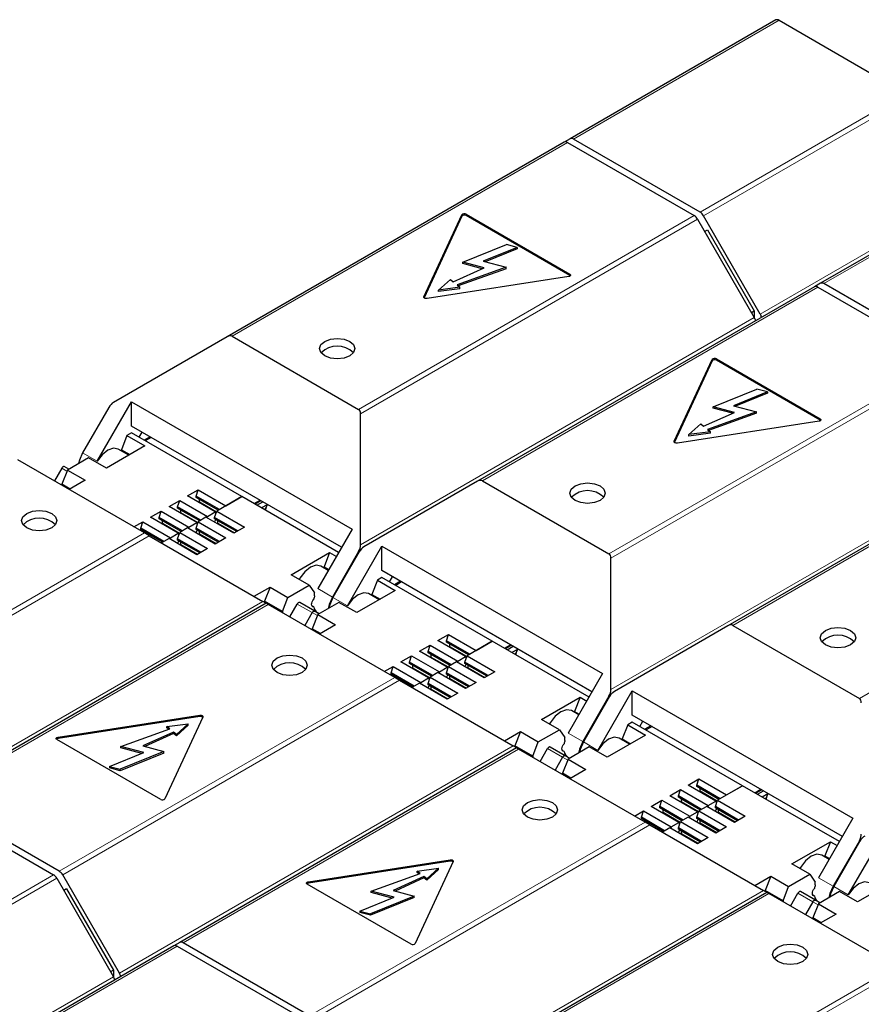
# Model space of a CAD drawing. Header units: millimetres. Extents: x 5 to 418, y 2 to 292.
# Tile 29 of 35: x 346 to 362, y 129 to 148. Entities that reach past the tile are written whole.
import ezdxf

# ---------------------------------------------------------------- set-up
doc = ezdxf.new("R2010")
doc.units = ezdxf.units.MM

msp = doc.modelspace()

# ---------------------------------------------------------------- linework, layer by layer
at = {"color": 7, "linetype": 'Continuous', "lineweight": 25}
for p, q in [((360.0023, 147.8693), (356.099, 145.616)), ((360.0663, 147.863), (362.469, 146.4759)), ((355.9859, 145.5507), (349.5914, 141.8593)), ((356.099, 145.616), (355.987, 145.5513)), ((358.5657, 144.2226), (356.163, 145.6097)), ((356.0499, 145.5444), (358.4526, 144.1573)), ((364.754, 145.1262), (360.8508, 142.8729)), ((353.3247, 142.6181), (354.0453, 144.1705)), ((354.0453, 144.1444), (353.3279, 142.5988)), ((354.1256, 144.1829), (356.0942, 143.0465)), ((356.0942, 143.0203), (354.1256, 144.1568)), ((358.5166, 144.0898), (359.595, 142.222)), ((359.7081, 142.2873), (358.6297, 144.1551)), ((358.6501, 143.8586), (358.7032, 143.8892)), ((358.7032, 143.8892), (359.5932, 142.3478)), ((354.0639, 143.274), (354.8936, 143.6093)), ((355.0945, 143.5552), (354.4465, 143.2933)), ((355.0945, 143.5291), (354.4853, 143.2829)), ((355.0945, 143.5552), (354.8936, 143.6093)), ((355.0945, 143.5552), (355.0945, 143.5291)), ((353.8806, 142.9018), (354.4658, 143.1658)), ((354.882, 143.1761), (353.954, 142.8413)), ((354.882, 143.1499), (353.9761, 142.8231)), ((354.4658, 143.1658), (354.0639, 143.274)), ((354.0639, 143.2478), (354.0639, 143.274)), ((354.4295, 143.1494), (354.0639, 143.2478)), ((354.4465, 143.2933), (354.882, 143.1761)), ((354.882, 143.1499), (354.882, 143.1761)), ((356.0727, 143.0001), (353.3835, 142.5841)), ((353.6027, 142.7444), (353.8261, 142.9468)), ((353.8261, 142.9468), (353.8806, 142.9018)), ((354.0085, 142.7964), (353.6027, 142.7444)), ((354.0085, 142.7702), (353.6027, 142.7183)), ((353.954, 142.8413), (354.0085, 142.7964)), ((354.0085, 142.7702), (354.0085, 142.7964)), ((360.7376, 142.8076), (354.3432, 139.1161)), ((360.8508, 142.8729), (360.7387, 142.8082)), ((360.8016, 142.8013), (363.2044, 141.4142)), ((363.3175, 141.4795), (360.9148, 142.8666)), ((353.6027, 142.7183), (353.6027, 142.7444)), ((359.5401, 142.3171), (359.5932, 142.3478)), ((359.5932, 142.3478), (359.5932, 142.2251)), ((349.5914, 141.8593), (347.4347, 140.614)), ((349.6819, 141.8682), (352.0846, 140.4812)), ((358.8774, 141.4398), (360.8459, 140.3033)), ((358.0765, 139.8749), (358.7971, 141.4274)), ((358.7971, 141.4012), (358.0797, 139.8557)), ((360.8459, 140.2772), (358.8774, 141.4136)), ((358.8157, 140.5308), (359.6454, 140.8662)), ((359.8463, 140.8121), (359.1982, 140.5502)), ((359.8463, 140.786), (359.237, 140.5397)), ((359.8463, 140.8121), (359.6454, 140.8662)), ((359.8463, 140.8121), (359.8463, 140.786)), ((347.3442, 140.5185), (346.8463, 139.6561)), ((347.1235, 139.4961), (347.776, 140.6263)), ((347.776, 140.6263), (351.9621, 138.2098)), ((347.776, 140.1644), (347.776, 140.6263)), ((359.2176, 140.4227), (358.8157, 140.5308)), ((358.8157, 140.5047), (358.8157, 140.5308)), ((359.1813, 140.4063), (358.8157, 140.5047)), ((359.1982, 140.5502), (359.6337, 140.4329)), ((352.1221, 137.908), (352.1221, 140.3983)), ((358.6323, 140.1587), (359.2176, 140.4227)), ((359.6337, 140.4329), (358.7058, 140.0982)), ((359.6337, 140.4068), (358.7278, 140.08)), ((359.6337, 140.4068), (359.6337, 140.4329)), ((351.7621, 137.8633), (347.776, 140.1644)), ((360.8244, 140.257), (358.1353, 139.841)), ((358.3545, 140.0013), (358.5778, 140.2037)), ((358.5778, 140.2037), (358.6323, 140.1587)), ((347.6882, 139.9831), (347.5837, 139.7137)), ((347.776, 140.0338), (347.6882, 139.9831)), ((347.6882, 139.9831), (348.0276, 139.7871)), ((349.8691, 138.8255), (347.776, 140.0338)), ((347.9195, 139.951), (347.976, 140.0489)), ((348.1268, 139.9619), (348.0136, 139.8966)), ((348.1494, 139.9488), (348.0363, 139.8835)), ((358.7603, 140.0532), (358.3545, 140.0013)), ((358.7603, 140.0271), (358.3545, 139.9752)), ((358.3545, 139.9752), (358.3545, 140.0013)), ((358.7058, 140.0982), (358.7603, 140.0532)), ((358.7603, 140.0271), (358.7603, 140.0532)), ((365.4894, 140.0645), (359.0949, 136.373)), ((348.0276, 139.7871), (347.2982, 139.366)), ((347.7234, 139.6115), (347.5234, 139.727)), ((347.5837, 139.7137), (347.742, 139.6223)), ((347.5837, 139.6922), (347.5837, 139.7137)), ((348.0197, 138.1346), (345.617, 139.5216)), ((346.584, 139.3456), (346.4989, 139.3948)), ((346.9587, 139.562), (346.5568, 139.3299)), ((347.2982, 139.366), (346.9587, 139.562)), ((346.4509, 139.3671), (346.3094, 139.1219)), ((346.5568, 139.3299), (346.4523, 139.0606)), ((346.5568, 139.3299), (346.8962, 139.134)), ((346.6107, 138.9692), (346.4523, 139.0606)), ((346.4523, 139.0394), (346.4523, 139.0606)), ((346.8962, 139.134), (346.5923, 138.9586)), ((354.3432, 139.1161), (352.1864, 137.8709)), ((354.4337, 139.1251), (356.8364, 137.738)), ((348.8367, 138.8369), (349.0403, 138.9545)), ((349.3628, 138.5332), (348.8367, 138.8369)), ((349.0007, 138.8336), (349.0403, 138.9545)), ((349.4419, 138.5789), (349.0007, 138.8336)), ((349.0007, 138.8075), (349.0007, 138.8336)), ((349.0403, 138.9545), (349.5664, 138.6508)), ((349.8691, 138.8255), (349.391, 138.5495)), ((349.5664, 138.6508), (349.8691, 138.8255)), ((351.7055, 137.7653), (349.8691, 138.8255)), ((348.486, 138.6345), (348.6896, 138.752)), ((348.65, 138.6312), (348.6896, 138.752)), ((348.6896, 138.752), (349.2157, 138.4483)), ((349.4193, 138.5659), (349.0007, 138.8075)), ((349.0629, 138.7716), (349.0007, 138.8075)), ((349.4193, 138.5659), (349.0629, 138.7716)), ((349.0629, 138.7258), (349.0629, 138.7716)), ((350.101, 138.6916), (350.2141, 138.7569)), ((350.2315, 138.7469), (350.1184, 138.6816)), ((350.1523, 138.662), (350.2655, 138.7273)), ((350.3469, 138.6698), (350.2428, 138.6097)), ((350.3469, 138.6698), (350.3067, 138.5729)), ((348.1353, 138.432), (348.3388, 138.5495)), ((348.2993, 138.4287), (348.3388, 138.5495)), ((348.3388, 138.5495), (348.8649, 138.2458)), ((349.0121, 138.3308), (348.486, 138.6345)), ((349.0912, 138.3765), (348.65, 138.6312)), ((348.65, 138.605), (348.65, 138.6312)), ((349.0686, 138.3634), (348.65, 138.605)), ((348.7122, 138.5691), (348.65, 138.605)), ((349.0686, 138.3634), (348.7122, 138.5691)), ((348.7122, 138.5234), (348.7122, 138.5691)), ((349.2157, 138.4483), (349.3628, 138.5332)), ((349.3514, 138.4287), (349.391, 138.5495)), ((349.3769, 138.5064), (349.3628, 138.5332)), ((349.391, 138.5495), (349.9171, 138.2458)), ((347.8199, 138.2499), (347.9881, 138.3471)), ((347.9485, 138.2262), (347.9881, 138.3471)), ((347.9881, 138.3471), (348.5142, 138.0433)), ((348.6613, 138.1283), (348.1353, 138.432)), ((348.7405, 138.174), (348.2993, 138.4287)), ((348.2993, 138.4026), (348.2993, 138.4287)), ((348.7179, 138.1609), (348.2993, 138.4026)), ((348.3615, 138.3666), (348.2993, 138.4026)), ((348.7179, 138.1609), (348.3615, 138.3666)), ((348.3615, 138.3209), (348.3615, 138.3666)), ((348.8649, 138.2458), (349.0121, 138.3308)), ((349.0007, 138.2262), (349.0403, 138.3471)), ((349.0262, 138.304), (349.0121, 138.3308)), ((349.1874, 138.432), (349.0403, 138.3471)), ((349.0403, 138.3471), (349.5664, 138.0433)), ((349.7135, 138.1283), (349.1874, 138.432)), ((349.2157, 138.4483), (349.2067, 138.4209)), ((349.3486, 138.3389), (349.3769, 138.3879)), ((349.7927, 138.174), (349.3514, 138.4287)), ((349.3514, 138.4026), (349.3514, 138.4287)), ((349.77, 138.1609), (349.3514, 138.4026)), ((349.4137, 138.3666), (349.3514, 138.4026)), ((349.77, 138.1609), (349.4137, 138.3666)), ((349.4137, 138.3209), (349.4137, 138.3666)), ((348.3898, 137.9715), (347.9485, 138.2262)), ((347.9485, 138.2001), (347.9485, 138.2262)), ((348.3671, 137.9584), (347.9485, 138.2001)), ((348.0108, 138.1642), (347.9485, 138.2001)), ((348.3671, 137.9584), (348.0108, 138.1642)), ((348.0108, 138.1397), (348.0108, 138.1642)), ((348.1102, 138.0823), (350.2669, 136.8371)), ((348.5142, 138.0433), (348.6613, 138.1283)), ((348.65, 138.0238), (348.6896, 138.1446)), ((348.6755, 138.1015), (348.6613, 138.1283)), ((348.8367, 138.2295), (348.6896, 138.1446)), ((348.6896, 138.1446), (349.2157, 137.8409)), ((349.3628, 137.9258), (348.8367, 138.2295)), ((348.8649, 138.2458), (348.856, 138.2184)), ((348.9979, 138.1365), (349.0262, 138.1854)), ((349.4419, 137.9715), (349.0007, 138.2262)), ((349.0007, 138.2001), (349.0007, 138.2262)), ((349.4193, 137.9584), (349.0007, 138.2001)), ((349.0629, 138.1642), (349.0007, 138.2001)), ((349.4193, 137.9584), (349.0629, 138.1642)), ((349.0629, 138.1184), (349.0629, 138.1642)), ((349.9171, 138.2458), (349.7135, 138.1283)), ((351.9621, 138.2098), (351.3095, 137.0795)), ((348.486, 138.0271), (348.3459, 137.9462)), ((349.0121, 137.7234), (348.486, 138.0271)), ((348.5142, 138.0433), (348.5052, 138.0159)), ((348.6472, 137.934), (348.6755, 137.9829)), ((349.0912, 137.769), (348.65, 138.0238)), ((348.65, 137.9976), (348.65, 138.0238)), ((349.0686, 137.756), (348.65, 137.9976)), ((348.7122, 137.9617), (348.65, 137.9976)), ((349.0686, 137.756), (348.7122, 137.9617)), ((348.7122, 137.916), (348.7122, 137.9617)), ((349.5664, 138.0433), (349.3628, 137.9258)), ((349.2157, 137.8409), (349.0121, 137.7234)), ((350.8054, 137.3413), (351.5349, 137.7624)), ((351.5349, 137.7624), (351.4303, 137.4931)), ((351.5349, 137.7624), (351.6616, 137.6893)), ((352.0846, 137.7819), (351.5867, 136.9195)), ((352.0959, 137.7753), (351.598, 136.913)), ((351.8752, 136.7529), (352.5278, 137.8832)), ((352.5278, 137.8832), (356.7138, 135.4666)), ((352.5278, 137.4213), (352.5278, 137.8832)), ((356.8739, 135.1649), (356.8739, 137.6552)), ((351.1448, 137.1454), (350.8054, 137.3413)), ((351.5095, 137.4259), (351.3701, 137.5064)), ((351.4303, 137.4716), (351.4303, 137.4931)), ((351.4303, 137.4931), (351.5188, 137.442)), ((356.5138, 135.1202), (352.5278, 137.4213)), ((350.7429, 136.9134), (351.1448, 137.1454)), ((351.1448, 137.1454), (351.2493, 136.9967)), ((352.44, 137.2399), (352.3354, 136.9706)), ((352.5278, 137.2906), (352.44, 137.2399)), ((352.44, 137.2399), (352.7794, 137.044)), ((354.6208, 136.0824), (352.5278, 137.2906)), ((352.6712, 137.2078), (352.7278, 137.3058)), ((352.8786, 137.2188), (352.7654, 137.1535)), ((352.9012, 137.2057), (352.788, 137.1404)), ((350.0994, 136.9338), (350.4035, 137.1093)), ((350.4035, 137.1093), (350.299, 136.8399)), ((350.4035, 137.1093), (350.7429, 136.9134)), ((351.2493, 136.9418), (351.2493, 136.9967)), ((352.7794, 137.044), (352.0499, 136.6229)), ((352.4752, 136.8684), (352.2752, 136.9839)), ((352.3354, 136.9706), (352.4938, 136.8791)), ((352.3354, 136.9491), (352.3354, 136.9706)), ((350.3313, 136.8001), (343.9368, 133.1087)), ((350.299, 136.8186), (350.299, 136.8399)), ((350.6384, 136.644), (350.299, 136.8399)), ((352.7715, 135.3914), (350.3688, 136.7785)), ((350.6384, 136.644), (350.7429, 136.9134)), ((350.7783, 136.5421), (350.9199, 136.7872)), ((351.2507, 136.6516), (350.9679, 136.8149)), ((351.7105, 136.8188), (351.3086, 136.5868)), ((352.0499, 136.6229), (351.7105, 136.8188)), ((350.6384, 136.644), (350.6384, 136.6228)), ((351.2027, 136.6239), (351.0612, 136.3788)), ((351.2336, 136.7328), (351.1984, 136.7532)), ((351.3086, 136.5868), (351.2041, 136.3174)), ((351.3358, 136.6025), (351.2507, 136.6516)), ((351.3086, 136.5868), (351.648, 136.3909)), ((351.3624, 136.226), (351.2041, 136.3174)), ((351.2041, 136.2963), (351.2041, 136.3174)), ((351.648, 136.3909), (351.3441, 136.2154)), ((353.5885, 136.0938), (353.792, 136.2113)), ((353.7525, 136.0905), (353.792, 136.2113)), ((353.792, 136.2113), (354.3181, 135.9076)), ((359.0949, 136.373), (356.9382, 135.1278)), ((359.1854, 136.382), (361.5881, 134.9949)), ((354.1145, 135.7901), (353.5885, 136.0938)), ((354.1937, 135.8358), (353.7525, 136.0905)), ((353.7525, 136.0644), (353.7525, 136.0905)), ((354.1711, 135.8227), (353.7525, 136.0644)), ((353.8147, 136.0284), (353.7525, 136.0644)), ((354.1711, 135.8227), (353.8147, 136.0284)), ((353.8147, 135.9827), (353.8147, 136.0284)), ((354.6208, 136.0824), (354.1428, 135.8064)), ((354.3181, 135.9076), (354.6208, 136.0824)), ((356.4573, 135.0222), (354.6208, 136.0824)), ((353.2377, 135.8913), (353.4413, 136.0089)), ((353.7638, 135.5876), (353.2377, 135.8913)), ((353.4018, 135.888), (353.4413, 136.0089)), ((353.843, 135.6333), (353.4018, 135.888)), ((353.4018, 135.8619), (353.4018, 135.888)), ((353.8203, 135.6203), (353.4018, 135.8619)), ((353.464, 135.826), (353.4018, 135.8619)), ((353.4413, 136.0089), (353.9674, 135.7052)), ((354.8527, 135.9485), (354.9659, 136.0138)), ((354.9833, 136.0038), (354.8701, 135.9384)), ((354.9041, 135.9188), (355.0172, 135.9842)), ((355.0986, 135.9266), (354.9946, 135.8666)), ((355.0986, 135.9266), (355.0584, 135.8297)), ((352.887, 135.6889), (353.0906, 135.8064)), ((353.4131, 135.3852), (352.887, 135.6889)), ((353.051, 135.6856), (353.0906, 135.8064)), ((353.4923, 135.4309), (353.051, 135.6856)), ((353.051, 135.6594), (353.051, 135.6856)), ((353.4696, 135.4178), (353.051, 135.6594)), ((353.1133, 135.6235), (353.051, 135.6594)), ((353.0906, 135.8064), (353.6167, 135.5027)), ((353.8203, 135.6202), (353.464, 135.826)), ((353.464, 135.7802), (353.464, 135.826)), ((353.9392, 135.6889), (353.792, 135.6039)), ((354.4653, 135.3852), (353.9392, 135.6889)), ((353.9674, 135.7052), (353.9584, 135.6777)), ((353.9674, 135.7052), (354.1145, 135.7901)), ((354.1032, 135.6856), (354.1428, 135.8064)), ((354.5444, 135.4309), (354.1032, 135.6856)), ((354.1032, 135.6594), (354.1032, 135.6856)), ((354.5218, 135.4178), (354.1032, 135.6594)), ((354.1654, 135.6235), (354.1032, 135.6594)), ((354.1287, 135.7633), (354.1145, 135.7901)), ((354.1428, 135.8064), (354.6689, 135.5027)), ((352.5716, 135.5068), (352.7399, 135.6039)), ((352.7003, 135.4831), (352.7399, 135.6039)), ((353.1415, 135.2284), (352.7003, 135.4831)), ((352.7003, 135.457), (352.7003, 135.4831)), ((352.7399, 135.6039), (353.266, 135.3002)), ((353.4696, 135.4178), (353.1133, 135.6235)), ((353.1133, 135.5778), (353.1133, 135.6235)), ((353.5885, 135.4864), (353.4413, 135.4015)), ((354.1145, 135.1827), (353.5885, 135.4864)), ((353.6167, 135.5027), (353.6077, 135.4753)), ((353.6167, 135.5027), (353.7638, 135.5876)), ((353.7525, 135.4831), (353.792, 135.6039)), ((354.1937, 135.2284), (353.7525, 135.4831)), ((353.7525, 135.457), (353.7525, 135.4831)), ((353.7779, 135.5608), (353.7638, 135.5876)), ((353.792, 135.6039), (354.3181, 135.3002)), ((354.1004, 135.5958), (354.1287, 135.6447)), ((354.5218, 135.4178), (354.1654, 135.6235)), ((354.1654, 135.5778), (354.1654, 135.6235)), ((354.6689, 135.5027), (354.4653, 135.3852)), ((356.7138, 135.4666), (356.0613, 134.3364)), ((353.1189, 135.2153), (352.7003, 135.457)), ((352.7625, 135.421), (352.7003, 135.457)), ((353.1189, 135.2153), (352.7625, 135.421)), ((352.7625, 135.3966), (352.7625, 135.421)), ((352.862, 135.3392), (355.0187, 134.0939)), ((353.2377, 135.2839), (353.0977, 135.2031)), ((353.7638, 134.9802), (353.2377, 135.2839)), ((353.266, 135.3002), (353.257, 135.2728)), ((353.266, 135.3002), (353.4131, 135.3852)), ((353.4018, 135.2806), (353.4413, 135.4015)), ((353.843, 135.0259), (353.4018, 135.2806)), ((353.4018, 135.2545), (353.4018, 135.2806)), ((353.4272, 135.3584), (353.4131, 135.3852)), ((353.4413, 135.4015), (353.9674, 135.0977)), ((353.7497, 135.3933), (353.7779, 135.4423)), ((354.1711, 135.2153), (353.7525, 135.457)), ((353.8147, 135.421), (353.7525, 135.457)), ((354.1711, 135.2153), (353.8147, 135.421)), ((353.8147, 135.3753), (353.8147, 135.421)), ((354.3181, 135.3002), (354.1145, 135.1827)), ((353.399, 135.1909), (353.4272, 135.2398)), ((353.8203, 135.0128), (353.4018, 135.2545)), ((353.464, 135.2186), (353.4018, 135.2545)), ((353.8203, 135.0128), (353.464, 135.2186)), ((353.464, 135.1728), (353.464, 135.2186)), ((353.9674, 135.0977), (353.7638, 134.9802)), ((356.627, 134.0098), (357.2795, 135.1401)), ((357.2795, 135.1401), (361.4656, 132.7235)), ((357.2795, 134.6782), (357.2795, 135.1401)), ((355.5572, 134.5982), (356.2866, 135.0193)), ((356.2866, 135.0193), (356.1821, 134.7499)), ((356.2866, 135.0193), (356.4133, 134.9461)), ((356.8364, 135.0387), (356.3385, 134.1764)), ((356.8477, 135.0322), (356.3498, 134.1698)), ((356.2613, 134.6828), (356.1219, 134.7632)), ((356.1821, 134.7285), (356.1821, 134.7499)), ((356.1821, 134.7499), (356.2706, 134.6989)), ((346.3807, 134.2596), (349.0699, 134.6755)), ((349.0699, 134.6494), (346.3807, 134.2334)), ((349.1286, 134.6416), (348.4081, 133.0892)), ((355.8966, 134.4023), (355.5572, 134.5982)), ((357.2795, 134.5475), (357.1917, 134.4968)), ((361.2656, 132.3771), (357.2795, 134.6782)), ((359.3726, 133.3392), (357.2795, 134.5475)), ((357.423, 134.4647), (357.4795, 134.5627)), ((347.5714, 134.0836), (348.4994, 134.4183)), ((348.5728, 134.3578), (347.9876, 134.0939)), ((348.4449, 134.4633), (348.8506, 134.5152)), ((348.4994, 134.4183), (348.4449, 134.4633)), ((348.4449, 134.4372), (348.4449, 134.4633)), ((348.4773, 134.4104), (348.4449, 134.4372)), ((348.6273, 134.3129), (348.5728, 134.3578)), ((348.5728, 134.3317), (348.5728, 134.3578)), ((348.8506, 134.5152), (348.6273, 134.3129)), ((348.8506, 134.4891), (348.6273, 134.2867)), ((348.8506, 134.4891), (348.8506, 134.5152)), ((354.8512, 134.1907), (355.1552, 134.3662)), ((355.1552, 134.3662), (355.0507, 134.0968)), ((355.1552, 134.3662), (355.4947, 134.1702)), ((355.4947, 134.1702), (355.8966, 134.4023)), ((355.8966, 134.4023), (356.0011, 134.2536)), ((357.1917, 134.4968), (357.0872, 134.2274)), ((357.1917, 134.4968), (357.5311, 134.3009)), ((357.6303, 134.4756), (357.5172, 134.4103)), ((357.653, 134.4626), (357.5398, 134.3973)), ((348.3278, 133.0768), (346.3592, 134.2132)), ((348.5728, 134.3317), (348.0239, 134.0841)), ((348.6273, 134.2867), (348.5728, 134.3317)), ((348.6273, 134.2867), (348.6273, 134.3129)), ((355.3901, 133.9009), (355.4947, 134.1702)), ((356.0011, 134.1987), (356.0011, 134.2536)), ((357.5311, 134.3009), (356.8017, 133.8798)), ((357.227, 134.1253), (357.027, 134.2407)), ((357.0872, 134.2274), (357.2456, 134.136)), ((357.0872, 134.206), (357.0872, 134.2274)), ((347.3589, 133.7044), (348.0069, 133.9664)), ((348.3894, 133.9857), (347.5598, 133.6503)), ((348.0069, 133.9664), (347.5714, 134.0836)), ((347.5714, 134.0575), (347.5714, 134.0836)), ((347.9681, 133.9507), (347.5714, 134.0575)), ((347.9876, 134.0939), (348.3894, 133.9857)), ((348.3894, 133.9596), (348.3894, 133.9857)), ((355.083, 134.057), (348.6885, 130.3655)), ((355.0507, 134.0754), (355.0507, 134.0968)), ((355.3901, 133.9009), (355.0507, 134.0968)), ((357.5232, 132.6483), (355.1205, 134.0354)), ((355.5301, 133.7989), (355.6716, 134.0441)), ((356.0025, 133.9085), (355.7196, 134.0718)), ((355.9854, 133.9897), (355.9501, 134.01)), ((356.4623, 134.0757), (356.0603, 133.8437)), ((356.8017, 133.8798), (356.4623, 134.0757)), ((348.3894, 133.9596), (347.5598, 133.6242)), ((355.3901, 133.9009), (355.3901, 133.8797)), ((355.9545, 133.8808), (355.8129, 133.6356)), ((356.0603, 133.8437), (355.9558, 133.5743)), ((356.0875, 133.8594), (356.0025, 133.9085)), ((356.0603, 133.8437), (356.3997, 133.6477)), ((347.3589, 133.7044), (347.5598, 133.6503)), ((347.3589, 133.7044), (347.3589, 133.6783)), ((347.5598, 133.6242), (347.3589, 133.6783)), ((347.5598, 133.6242), (347.5598, 133.6503)), ((356.3997, 133.6477), (356.0959, 133.4723)), ((356.1142, 133.4829), (355.9558, 133.5743)), ((355.9558, 133.5532), (355.9558, 133.5743)), ((358.3402, 133.3507), (358.5438, 133.4682)), ((358.5042, 133.3474), (358.5438, 133.4682)), ((358.5438, 133.4682), (359.0699, 133.1645)), ((357.9895, 133.1482), (358.1931, 133.2657)), ((358.1535, 133.1449), (358.1931, 133.2657)), ((358.1931, 133.2657), (358.7192, 132.962)), ((358.8663, 133.047), (358.3402, 133.3507)), ((358.9455, 133.0927), (358.5042, 133.3474)), ((358.5042, 133.3212), (358.5042, 133.3474)), ((358.9228, 133.0796), (358.5042, 133.3212)), ((358.5665, 133.2853), (358.5042, 133.3212)), ((358.9228, 133.0796), (358.5665, 133.2853)), ((358.5665, 133.2396), (358.5665, 133.2853)), ((359.3726, 133.3392), (358.8945, 133.0633)), ((359.0699, 133.1645), (359.3726, 133.3392)), ((361.209, 132.2791), (359.3726, 133.3392)), ((359.6045, 133.2053), (359.7177, 133.2707)), ((359.735, 133.2606), (359.6219, 133.1953)), ((359.6558, 133.1757), (359.769, 133.241)), ((343.8876, 133.037), (346.2904, 131.65)), ((346.4035, 131.7153), (344.0008, 133.1023)), ((357.6388, 132.9457), (357.8424, 133.0633)), ((357.8028, 132.9424), (357.8424, 133.0633)), ((357.8424, 133.0633), (358.3684, 132.7596)), ((358.5156, 132.8445), (357.9895, 133.1482)), ((358.5947, 132.8902), (358.1535, 133.1449)), ((358.1535, 133.1188), (358.1535, 133.1449)), ((358.5721, 132.8771), (358.1535, 133.1188)), ((358.2157, 133.0828), (358.1535, 133.1188)), ((358.5721, 132.8771), (358.2157, 133.0828)), ((358.2157, 133.0371), (358.2157, 133.0828)), ((358.7192, 132.962), (358.8663, 133.047)), ((358.855, 132.9424), (358.8945, 133.0633)), ((358.8804, 133.0202), (358.8663, 133.047)), ((358.8945, 133.0633), (359.4206, 132.7596)), ((359.8504, 133.1835), (359.7463, 133.1235)), ((359.8504, 133.1835), (359.8102, 133.0866)), ((357.3234, 132.7637), (357.4916, 132.8608)), ((357.4521, 132.74), (357.4916, 132.8608)), ((357.4916, 132.8608), (358.0177, 132.5571)), ((358.1649, 132.642), (357.6388, 132.9457)), ((358.244, 132.6877), (357.8028, 132.9424)), ((357.8028, 132.9163), (357.8028, 132.9424)), ((358.2214, 132.6747), (357.8028, 132.9163)), ((357.865, 132.8804), (357.8028, 132.9163)), ((358.2214, 132.6746), (357.865, 132.8804)), ((357.865, 132.8346), (357.865, 132.8804)), ((358.3684, 132.7596), (358.5156, 132.8445)), ((358.5042, 132.74), (358.5438, 132.8608)), ((358.5297, 132.8177), (358.5156, 132.8445)), ((358.6909, 132.9457), (358.5438, 132.8608)), ((358.5438, 132.8608), (359.0699, 132.5571)), ((359.217, 132.642), (358.6909, 132.9457)), ((358.7192, 132.962), (358.7102, 132.9346)), ((358.8522, 132.8527), (358.8804, 132.9016)), ((359.2962, 132.6877), (358.855, 132.9424)), ((358.855, 132.9163), (358.855, 132.9424)), ((359.2736, 132.6747), (358.855, 132.9163)), ((358.9172, 132.8804), (358.855, 132.9163)), ((359.2735, 132.6746), (358.9172, 132.8804)), ((358.9172, 132.8346), (358.9172, 132.8804)), ((357.8933, 132.4853), (357.4521, 132.74)), ((357.4521, 132.7138), (357.4521, 132.74)), ((357.8707, 132.4722), (357.4521, 132.7138)), ((357.5143, 132.6779), (357.4521, 132.7138)), ((357.8706, 132.4722), (357.5143, 132.6779)), ((357.5143, 132.6535), (357.5143, 132.6779)), ((358.1535, 132.5375), (358.1931, 132.6583)), ((358.3402, 132.7433), (358.1931, 132.6583)), ((358.1931, 132.6583), (358.7192, 132.3546)), ((358.8663, 132.4396), (358.3402, 132.7433)), ((358.3684, 132.7596), (358.3595, 132.7321)), ((358.5014, 132.6502), (358.5297, 132.6991)), ((358.9455, 132.4853), (358.5042, 132.74)), ((358.5042, 132.7138), (358.5042, 132.74)), ((358.9228, 132.4722), (358.5042, 132.7138)), ((358.5665, 132.6779), (358.5042, 132.7138)), ((358.9228, 132.4722), (358.5665, 132.6779)), ((358.5665, 132.6322), (358.5665, 132.6779)), ((359.4206, 132.7596), (359.217, 132.642)), ((361.4656, 132.7235), (360.8131, 131.5932)), ((357.6138, 132.596), (359.7705, 131.3508)), ((357.9895, 132.5408), (357.8495, 132.46)), ((358.5156, 132.2371), (357.9895, 132.5408)), ((358.0177, 132.5571), (358.0087, 132.5297)), ((358.0177, 132.5571), (358.1649, 132.642)), ((358.1507, 132.4477), (358.179, 132.4967)), ((358.5947, 132.2828), (358.1535, 132.5375)), ((358.1535, 132.5114), (358.1535, 132.5375)), ((358.5721, 132.2697), (358.1535, 132.5114)), ((358.2157, 132.4754), (358.1535, 132.5114)), ((358.179, 132.6152), (358.1649, 132.642)), ((358.5721, 132.2697), (358.2157, 132.4754)), ((358.2157, 132.4297), (358.2157, 132.4754)), ((359.0699, 132.5571), (358.8663, 132.4396)), ((358.7192, 132.3546), (358.5156, 132.2371)), ((361.5881, 132.2956), (361.0902, 131.4332)), ((361.5995, 132.2891), (361.1016, 131.4267)), ((361.3787, 131.2667), (362.0313, 132.3969)), ((360.3089, 131.8551), (361.0384, 132.2762)), ((361.0384, 132.2762), (360.9339, 132.0068)), ((361.0384, 132.2762), (361.1651, 132.203)), ((351.1325, 131.5164), (353.8216, 131.9324)), ((361.013, 131.9396), (360.8736, 132.0201)), ((360.9339, 131.9853), (360.9339, 132.0068)), ((360.9339, 132.0068), (361.0223, 131.9557)), ((353.8216, 131.9063), (351.1325, 131.4903)), ((353.8804, 131.8985), (353.1599, 130.346)), ((353.1966, 131.7202), (353.6024, 131.7721)), ((353.6024, 131.7721), (353.3791, 131.5697)), ((353.6024, 131.746), (353.3791, 131.5436)), ((353.6024, 131.746), (353.6024, 131.7721)), ((360.6483, 131.6591), (360.3089, 131.8551)), ((346.3544, 131.5824), (347.4327, 129.7146)), ((347.5459, 129.78), (346.4675, 131.6477)), ((352.3232, 131.3405), (353.2511, 131.6752)), ((353.3246, 131.6147), (352.7393, 131.3507)), ((353.3246, 131.5886), (352.7756, 131.341)), ((353.2511, 131.6752), (353.1966, 131.7202)), ((353.1966, 131.694), (353.1966, 131.7202)), ((353.2291, 131.6673), (353.1966, 131.694)), ((353.3791, 131.5697), (353.3246, 131.6147)), ((353.3246, 131.5886), (353.3246, 131.6147)), ((353.3791, 131.5436), (353.3246, 131.5886)), ((353.3791, 131.5436), (353.3791, 131.5697)), ((359.6029, 131.4475), (359.907, 131.6231)), ((359.907, 131.6231), (359.8025, 131.3537)), ((359.907, 131.6231), (360.2464, 131.4271)), ((360.2464, 131.4271), (360.6483, 131.6591)), ((360.6483, 131.6591), (360.7528, 131.5104)), ((362.2829, 131.5577), (361.5534, 131.1366)), ((346.541, 131.3819), (346.4879, 131.3512)), ((346.541, 131.3819), (347.4309, 129.8404)), ((353.0795, 130.3336), (351.111, 131.4701)), ((352.7393, 131.3507), (353.1412, 131.2426)), ((359.8025, 131.3323), (359.8025, 131.3537)), ((360.1419, 131.1577), (359.8025, 131.3537)), ((360.1419, 131.1577), (360.2464, 131.4271)), ((360.7528, 131.4555), (360.7528, 131.5104)), ((352.1106, 130.9613), (352.7587, 131.2232)), ((353.1412, 131.2426), (352.3116, 130.9072)), ((353.1412, 131.2164), (352.3116, 130.8811)), ((352.7587, 131.2232), (352.3232, 131.3405)), ((352.3232, 131.3143), (352.3232, 131.3405)), ((352.7199, 131.2076), (352.3232, 131.3143)), ((353.1412, 131.2164), (353.1412, 131.2426)), ((359.8348, 131.3139), (353.4403, 127.6224)), ((362.275, 129.9052), (359.8723, 131.2922)), ((360.2818, 131.0558), (360.4234, 131.3009)), ((360.7542, 131.1654), (360.4714, 131.3287)), ((360.7372, 131.2466), (360.7019, 131.2669)), ((360.8393, 131.1163), (360.7542, 131.1654)), ((361.214, 131.3326), (360.8121, 131.1005)), ((361.5534, 131.1366), (361.214, 131.3326)), ((360.1419, 131.1577), (360.1419, 131.1366)), ((360.7062, 131.1377), (360.5647, 130.8925)), ((360.8121, 131.1005), (360.7076, 130.8312)), ((360.8121, 131.1005), (361.1515, 130.9046)), ((352.1106, 130.9613), (352.3116, 130.9072)), ((352.1106, 130.9613), (352.1106, 130.9352)), ((352.3116, 130.8811), (352.1106, 130.9352)), ((352.3116, 130.8811), (352.3116, 130.9072)), ((360.8659, 130.7398), (360.7076, 130.8312)), ((360.7076, 130.81), (360.7076, 130.8312)), ((361.1515, 130.9046), (360.8476, 130.7292)), ((348.5754, 130.3002), (344.6722, 128.0469)), ((348.6885, 130.3655), (348.5765, 130.3008)), ((348.6394, 130.2939), (351.0421, 128.9068)), ((351.1553, 128.9721), (348.7525, 130.3592)), ((347.4309, 129.8404), (347.3778, 129.8097)), ((347.4309, 129.8404), (347.4309, 129.7177))]:
    msp.add_line(p, q, dxfattribs=at)
at = {"color": 7, "linetype": 'Continuous', "lineweight": 18}
for p, q in [((360.0663, 147.863), (356.163, 145.6097)), ((358.5657, 144.2226), (362.469, 146.4759)), ((358.6297, 144.1551), (362.533, 146.4084)), ((356.0499, 145.5444), (349.6819, 141.8682)), ((364.818, 145.1199), (360.9148, 142.8666)), ((363.6113, 144.5406), (359.7081, 142.2873)), ((352.0846, 140.4812), (358.4526, 144.1573)), ((352.1221, 140.3983), (358.5166, 144.0898)), ((354.0453, 144.1444), (354.0453, 144.1705)), ((354.1256, 144.1568), (354.1256, 144.1829)), ((356.0942, 143.0465), (356.0942, 143.0203)), ((360.8016, 142.8013), (354.4337, 139.1251)), ((353.3247, 142.6037), (353.3247, 142.6181)), ((359.595, 142.222), (352.1221, 137.908)), ((358.8774, 141.4136), (358.8774, 141.4398)), ((356.8364, 137.738), (363.2044, 141.4142)), ((356.8739, 137.6552), (363.2684, 141.3466)), ((358.7971, 141.4012), (358.7971, 141.4274)), ((360.8459, 140.3033), (360.8459, 140.2772)), ((365.5534, 140.0581), (359.1854, 136.382)), ((358.0765, 139.8606), (358.0765, 139.8749)), ((346.8463, 139.6561), (347.1235, 139.4961)), ((364.3467, 139.4789), (356.8739, 135.1649)), ((346.4509, 139.3671), (346.5492, 139.3103)), ((349.3874, 138.5385), (349.0629, 138.7258)), ((361.5881, 134.9949), (367.9561, 138.6711)), ((349.0367, 138.3361), (348.7122, 138.5234)), ((348.686, 138.1336), (348.3615, 138.3209)), ((349.7304, 138.138), (349.4137, 138.3209)), ((341.6517, 134.4584), (348.0197, 138.1346)), ((341.7157, 134.3908), (348.1102, 138.0823)), ((349.3797, 137.9356), (349.0629, 138.1184)), ((349.029, 137.7331), (348.7122, 137.916)), ((352.1089, 137.7959), (352.0846, 137.7819)), ((351.5867, 136.9195), (351.3095, 137.0795)), ((350.2669, 136.8371), (342.7941, 132.5231)), ((350.3688, 136.7785), (344.0008, 133.1023)), ((350.9199, 136.7872), (351.2027, 136.6239)), ((351.598, 136.913), (351.8752, 136.7529)), ((351.2027, 136.6239), (351.301, 136.5672)), ((354.1392, 135.7954), (353.8147, 135.9827)), ((353.7884, 135.5929), (353.464, 135.7802)), ((353.4377, 135.3905), (353.1133, 135.5778)), ((354.4822, 135.3949), (354.1654, 135.5778)), ((346.4035, 131.7153), (352.7715, 135.3914)), ((346.4675, 131.6477), (352.862, 135.3392)), ((354.1315, 135.1924), (353.8147, 135.3753)), ((353.7807, 134.99), (353.464, 135.1728)), ((356.8606, 135.0528), (356.8364, 135.0387)), ((349.0699, 134.6494), (349.0699, 134.6755)), ((346.3807, 134.2334), (346.3807, 134.2596)), ((356.3385, 134.1764), (356.0613, 134.3364)), ((356.3498, 134.1698), (356.627, 134.0098)), ((355.0187, 134.0939), (347.5459, 129.78)), ((355.1205, 134.0354), (348.7525, 130.3592)), ((355.6716, 134.0441), (355.9545, 133.8808)), ((355.9545, 133.8808), (356.0527, 133.8241)), ((358.8909, 133.0523), (358.5665, 133.2396)), ((358.5402, 132.8498), (358.2157, 133.0371)), ((358.1895, 132.6473), (357.865, 132.8346)), ((359.2339, 132.6518), (358.9172, 132.8346)), ((351.1553, 128.9721), (357.5232, 132.6483)), ((351.2193, 128.9046), (357.6138, 132.596)), ((358.8832, 132.4493), (358.5665, 132.6322)), ((358.5325, 132.2468), (358.2157, 132.4297)), ((361.6124, 132.3096), (361.5881, 132.2956)), ((353.8216, 131.9063), (353.8216, 131.9324)), ((342.3871, 129.3967), (346.2904, 131.65)), ((342.4511, 129.3291), (346.3544, 131.5824)), ((361.0902, 131.4332), (360.8131, 131.5932)), ((351.1325, 131.4903), (351.1325, 131.5164)), ((359.7705, 131.3508), (352.2976, 127.0368)), ((361.1016, 131.4267), (361.3787, 131.2667)), ((359.8723, 131.2922), (353.5043, 127.6161)), ((360.4234, 131.3009), (360.7062, 131.1377)), ((360.7062, 131.1377), (360.8045, 131.0809)), ((348.6394, 130.2939), (344.7362, 128.0406)), ((355.907, 126.229), (362.275, 129.9052)), ((347.4327, 129.7146), (343.5295, 127.4614)), ((355.971, 126.1615), (362.3655, 129.8529))]:
    msp.add_line(p, q, dxfattribs=at)
at = {"color": 7, "linetype": 'Continuous', "lineweight": 25, "flags": 128}
for points in [[(356.0942, 143.0465), (356.1018, 143.0407), (356.1066, 143.034), (356.1082, 143.0269), (356.1066, 143.0197), (356.1018, 143.013), (356.0942, 143.0073), (356.0842, 143.0029), (356.0727, 143.0001)], [(356.1026, 143.0138), (356.1018, 143.0146), (356.0942, 143.0203)], [(353.3835, 142.5841), (353.3711, 142.5832), (353.3587, 142.5841), (353.3471, 142.5869), (353.3372, 142.5913), (353.3295, 142.5971), (353.3247, 142.6037), (353.3231, 142.6109), (353.3247, 142.6181)], [(351.9168, 141.4971), (351.8078, 141.455), (351.6792, 141.4402), (351.5507, 141.455), (351.4417, 141.4971), (351.3688, 141.56), (351.3432, 141.6342), (351.3688, 141.7084), (351.4417, 141.7714), (351.5507, 141.8134), (351.6792, 141.8282), (351.8078, 141.8134), (351.9168, 141.7714), (351.9897, 141.7084), (352.0152, 141.6342), (351.9897, 141.56), (351.9168, 141.4971)], [(360.8459, 140.3033), (360.8536, 140.2976), (360.8584, 140.2909), (360.86, 140.2837), (360.8584, 140.2766), (360.8536, 140.2699), (360.8459, 140.2641), (360.836, 140.2597), (360.8244, 140.257)], [(360.8543, 140.2707), (360.8536, 140.2715), (360.8459, 140.2772)], [(358.1353, 139.841), (358.1229, 139.8401), (358.1104, 139.841), (358.0989, 139.8438), (358.0889, 139.8482), (358.0813, 139.8539), (358.0765, 139.8606), (358.0749, 139.8678), (358.0765, 139.8749)], [(346.8463, 139.6561), (346.785, 139.5147), (346.7704, 139.4532)], [(347.5234, 139.727), (347.4317, 139.7448), (347.3235, 139.7072), (347.2152, 139.6198), (347.1235, 139.4961)], [(346.4989, 139.3948), (346.4938, 139.3967), (346.4879, 139.3969), (346.4816, 139.3955), (346.4749, 139.3924), (346.4683, 139.3878), (346.4619, 139.3819), (346.4561, 139.3749), (346.4509, 139.3671)], [(356.6686, 138.7539), (356.5596, 138.7119), (356.431, 138.6971), (356.3024, 138.7119), (356.1934, 138.7539), (356.1206, 138.8169), (356.095, 138.8911), (356.1206, 138.9653), (356.1934, 139.0282), (356.3024, 139.0703), (356.431, 139.0851), (356.5596, 139.0703), (356.6686, 139.0282), (356.7414, 138.9653), (356.767, 138.8911), (356.7414, 138.8169), (356.6686, 138.7539)], [(350.3222, 138.5639), (350.3309, 138.6142), (350.3502, 138.6784)], [(346.26, 138.2314), (346.151, 138.1894), (346.0224, 138.1746), (345.8938, 138.1894), (345.7848, 138.2314), (345.712, 138.2944), (345.6864, 138.3686), (345.712, 138.4428), (345.7848, 138.5057), (345.8938, 138.5478), (346.0224, 138.5626), (346.151, 138.5478), (346.26, 138.5057), (346.3328, 138.4428), (346.3584, 138.3686), (346.3328, 138.2944), (346.26, 138.2314)], [(351.3701, 137.5064), (351.2784, 137.5242), (351.1701, 137.4866), (351.0619, 137.3992), (350.9701, 137.2754), (350.9579, 137.2533)], [(352.2752, 136.9839), (352.1835, 137.0017), (352.0752, 136.9641), (351.967, 136.8767), (351.8752, 136.7529)], [(350.9679, 136.8149), (350.9627, 136.8168), (350.9568, 136.8171), (350.9505, 136.8156), (350.9439, 136.8125), (350.9372, 136.808), (350.9309, 136.8021), (350.925, 136.795), (350.9199, 136.7872)], [(351.2336, 136.7328), (351.2169, 136.7351), (351.2039, 136.7445), (351.1956, 136.7603), (351.1928, 136.7811), (351.1956, 136.8052), (351.2039, 136.8306), (351.2169, 136.8551), (351.2336, 136.8767)], [(351.5867, 136.9195), (351.5254, 136.7781), (351.5085, 136.7022)], [(351.598, 136.913), (351.5367, 136.7716), (351.5221, 136.7101)], [(351.2507, 136.6516), (351.2456, 136.6535), (351.2397, 136.6538), (351.2333, 136.6523), (351.2267, 136.6493), (351.2201, 136.6447), (351.2137, 136.6388), (351.2078, 136.6318), (351.2027, 136.6239)], [(351.2027, 136.6239), (351.2078, 136.6318), (351.2137, 136.6388), (351.2201, 136.6447), (351.2267, 136.6493), (351.2333, 136.6523), (351.2397, 136.6538), (351.2456, 136.6535), (351.2507, 136.6516)], [(361.4203, 136.0108), (361.3113, 135.9687), (361.1828, 135.954), (361.0542, 135.9687), (360.9452, 136.0108), (360.8723, 136.0737), (360.8468, 136.148), (360.8723, 136.2222), (360.9452, 136.2851), (361.0542, 136.3272), (361.1828, 136.3419), (361.3113, 136.3272), (361.4203, 136.2851), (361.4932, 136.2222), (361.5188, 136.148), (361.4932, 136.0737), (361.4203, 136.0108)], [(355.074, 135.8207), (355.0826, 135.8711), (355.102, 135.9352)], [(351.0117, 135.4883), (350.9027, 135.4462), (350.7741, 135.4315), (350.6456, 135.4462), (350.5366, 135.4883), (350.4637, 135.5512), (350.4381, 135.6255), (350.4637, 135.6997), (350.5366, 135.7626), (350.6456, 135.8047), (350.7741, 135.8194), (350.9027, 135.8047), (351.0117, 135.7626), (351.0846, 135.6997), (351.1101, 135.6255), (351.0846, 135.5512), (351.0117, 135.4883)], [(356.1219, 134.7632), (356.0301, 134.7811), (355.9219, 134.7434), (355.8136, 134.6561), (355.7219, 134.5323), (355.7096, 134.5102)], [(349.0699, 134.6755), (349.0823, 134.6765), (349.0947, 134.6755), (349.1063, 134.6728), (349.1162, 134.6684), (349.1239, 134.6626), (349.1286, 134.6559), (349.1303, 134.6488), (349.1286, 134.6416)], [(346.3592, 134.2132), (346.3516, 134.2189), (346.3468, 134.2256), (346.3451, 134.2328), (346.3468, 134.24), (346.3516, 134.2466), (346.3592, 134.2524), (346.3691, 134.2568), (346.3807, 134.2596)], [(356.3385, 134.1764), (356.2772, 134.035), (356.2603, 133.9591)], [(356.3498, 134.1698), (356.2885, 134.0285), (356.2739, 133.967)], [(357.027, 134.2407), (356.9352, 134.2586), (356.827, 134.2209), (356.7187, 134.1336), (356.627, 134.0098)], [(355.7196, 134.0718), (355.7145, 134.0737), (355.7086, 134.0739), (355.7022, 134.0725), (355.6956, 134.0694), (355.689, 134.0648), (355.6826, 134.0589), (355.6768, 134.0519), (355.6716, 134.0441)], [(355.9854, 133.9897), (355.9687, 133.992), (355.9556, 134.0014), (355.9474, 134.0172), (355.9445, 134.038), (355.9474, 134.0621), (355.9556, 134.0874), (355.9687, 134.1119), (355.9854, 134.1335)], [(356.0025, 133.9085), (355.9973, 133.9104), (355.9914, 133.9106), (355.9851, 133.9092), (355.9785, 133.9061), (355.9718, 133.9016), (355.9655, 133.8956), (355.9596, 133.8886), (355.9545, 133.8808)], [(355.9545, 133.8808), (355.9596, 133.8886), (355.9655, 133.8956), (355.9718, 133.9016), (355.9785, 133.9061), (355.9851, 133.9092), (355.9914, 133.9106), (355.9973, 133.9104), (356.0025, 133.9085)], [(355.7635, 132.7452), (355.6545, 132.7031), (355.5259, 132.6884), (355.3973, 132.7031), (355.2883, 132.7452), (355.2155, 132.8081), (355.1899, 132.8823), (355.2155, 132.9565), (355.2883, 133.0195), (355.3973, 133.0615), (355.5259, 133.0763), (355.6545, 133.0615), (355.7635, 133.0195), (355.8363, 132.9565), (355.8619, 132.8823), (355.8363, 132.8081), (355.7635, 132.7452)], [(359.8258, 133.0776), (359.8344, 133.128), (359.8537, 133.1921)], [(353.8216, 131.9324), (353.834, 131.9333), (353.8465, 131.9324), (353.858, 131.9296), (353.868, 131.9252), (353.8756, 131.9195), (353.8804, 131.9128), (353.882, 131.9056), (353.8804, 131.8985)], [(360.8736, 132.0201), (360.7819, 132.0379), (360.6736, 132.0003), (360.5654, 131.913), (360.4736, 131.7892), (360.4614, 131.767)], [(351.111, 131.4701), (351.1033, 131.4758), (351.0985, 131.4825), (351.0969, 131.4897), (351.0985, 131.4968), (351.1033, 131.5035), (351.111, 131.5093), (351.1209, 131.5137), (351.1325, 131.5164)], [(360.7372, 131.2466), (360.7204, 131.2488), (360.7074, 131.2583), (360.6991, 131.2741), (360.6963, 131.2949), (360.6991, 131.319), (360.7074, 131.3443), (360.7204, 131.3688), (360.7372, 131.3904)], [(361.0902, 131.4332), (361.0289, 131.2919), (361.012, 131.216)], [(361.1016, 131.4267), (361.0402, 131.2853), (361.0256, 131.2238)], [(361.7787, 131.4976), (361.687, 131.5154), (361.5787, 131.4778), (361.4705, 131.3905), (361.3787, 131.2667)], [(360.4714, 131.3287), (360.4662, 131.3306), (360.4604, 131.3308), (360.454, 131.3293), (360.4474, 131.3263), (360.4407, 131.3217), (360.4344, 131.3158), (360.4285, 131.3088), (360.4234, 131.3009)], [(360.7542, 131.1654), (360.7491, 131.1673), (360.7432, 131.1675), (360.7368, 131.1661), (360.7302, 131.163), (360.7236, 131.1584), (360.7172, 131.1525), (360.7114, 131.1455), (360.7062, 131.1377)], [(360.7062, 131.1377), (360.7114, 131.1455), (360.7172, 131.1525), (360.7236, 131.1584), (360.7302, 131.163), (360.7368, 131.1661), (360.7432, 131.1675), (360.7491, 131.1673), (360.7542, 131.1654)], [(360.5152, 130.002), (360.4062, 129.96), (360.2777, 129.9452), (360.1491, 129.96), (360.0401, 130.002), (359.9672, 130.065), (359.9417, 130.1392), (359.9672, 130.2134), (360.0401, 130.2763), (360.1491, 130.3184), (360.2777, 130.3332), (360.4062, 130.3184), (360.5152, 130.2763), (360.5881, 130.2134), (360.6137, 130.1392), (360.5881, 130.065), (360.5152, 130.002)]]:
    msp.add_lwpolyline(points, dxfattribs=at)
at = {"color": 7, "linetype": 'Continuous', "lineweight": 25}
for centre, radius, start, end in [((360.0288, 147.8107), 0.0644, 54.38183, 114.31395), ((356.0124, 145.4921), 0.0644, 54.38183, 114.31395), ((356.1255, 145.5574), 0.0644, 54.38183, 114.31395), ((354.0929, 144.1288), 0.0632, 58.81307, 138.77301), ((354.0929, 144.1027), 0.0632, 58.81307, 138.77301), ((358.3549, 144.0007), 0.1847, 28.85561, 58.04533), ((358.468, 144.066), 0.1847, 28.85561, 58.04533), ((360.7641, 142.7489), 0.0644, 54.38183, 114.31395), ((360.8773, 142.8142), 0.0644, 54.38183, 114.31395), ((359.4202, 142.1195), 0.2026, 11.96427, 30.39985), ((359.5333, 142.1848), 0.2026, 11.96427, 30.39985), ((351.6792, 141.2429), 0.4386, 45.51779, 134.48221), ((358.8446, 141.3857), 0.0632, 58.81307, 138.77301), ((358.8446, 141.3595), 0.0632, 58.81307, 138.77301), ((356.431, 138.4997), 0.4386, 45.51779, 134.48221), ((349.0107, 138.7269), 0.0522, 339.11681, 358.81851), ((348.66, 138.5245), 0.0522, 339.11681, 358.81851), ((346.0224, 137.9772), 0.4386, 45.51779, 134.48221), ((348.3093, 138.322), 0.0522, 339.11681, 358.81851), ((349.3614, 138.322), 0.0522, 339.11681, 358.81851), ((349.0107, 138.1195), 0.0522, 339.11681, 358.81851), ((348.66, 137.917), 0.0522, 339.11681, 358.81851), ((351.7784, 136.7799), 0.5533, 162.99053, 169.93284), ((351.401, 136.7604), 0.1696, 189.37606, 237.37528), ((361.1828, 135.7566), 0.4386, 45.51779, 134.48221), ((353.7625, 135.9838), 0.0522, 339.11681, 358.81851), ((350.7741, 135.2341), 0.4386, 45.51779, 134.48221), ((353.4118, 135.7813), 0.0522, 339.11681, 358.81851), ((353.061, 135.5789), 0.0522, 339.11681, 358.81851), ((354.1132, 135.5789), 0.0522, 339.11681, 358.81851), ((353.7625, 135.3764), 0.0522, 339.11681, 358.81851), ((353.4118, 135.1739), 0.0522, 339.11681, 358.81851), ((349.0839, 134.5899), 0.0612, 47.17916, 103.27115), ((346.3851, 134.1843), 0.0493, 95.1289, 134.09832), ((356.5302, 134.0368), 0.5533, 162.99053, 169.93284), ((356.1527, 134.0173), 0.1696, 189.37606, 237.37528), ((358.5142, 133.2407), 0.0522, 339.11681, 358.81851), ((348.3605, 133.1309), 0.0632, 238.81307, 318.77301), ((358.1635, 133.0382), 0.0522, 339.11681, 358.81851), ((355.5259, 132.491), 0.4386, 45.51779, 134.48221), ((357.8128, 132.8357), 0.0522, 339.11681, 358.81851), ((358.865, 132.8357), 0.0522, 339.11681, 358.81851), ((358.5142, 132.6332), 0.0522, 339.11681, 358.81851), ((358.1635, 132.4308), 0.0522, 339.11681, 358.81851), ((353.8357, 131.8467), 0.0612, 47.17916, 103.27115), ((346.1926, 131.4933), 0.1847, 28.85561, 58.04533), ((346.3058, 131.5586), 0.1847, 28.85561, 58.04533), ((351.1369, 131.4412), 0.0493, 95.1289, 134.09832), ((361.2819, 131.2937), 0.5533, 162.99053, 169.93284), ((360.9045, 131.2742), 0.1696, 189.37606, 237.37528), ((348.6019, 130.2416), 0.0644, 54.38183, 114.31395), ((348.715, 130.3069), 0.0644, 54.38183, 114.31395), ((353.1123, 130.3877), 0.0632, 238.81307, 318.77301), ((360.2777, 129.7479), 0.4386, 45.51779, 134.48221), ((347.2579, 129.6121), 0.2026, 11.96427, 30.39985), ((347.3711, 129.6774), 0.2026, 11.96427, 30.39985)]:
    msp.add_arc(centre, radius, start, end, dxfattribs=at)
for centre, major_axis, ratio, start_param, end_param in [((349.5914, 141.7115), (0.0905, 0.1568), 0.5773346, 0.0000406, 0.7854388), ((347.4347, 140.4662), (0.0905, 0.1568), 0.5773346, 0.7854388, 1.570837), ((351.9941, 140.3244), (0.0905, 0.1568), 0.5773346, 5.4978278, 6.2832259), ((354.3432, 138.9683), (0.0905, 0.1568), 0.5773346, 0.0000406, 0.7854388), ((348.1102, 138.0823), (0.128, -0.0739), 0.0000704, 1.570837, 2.3562351), ((351.9941, 137.8341), (0.0905, 0.1568), 0.5773346, 4.7124296, 5.4978278), ((352.1864, 137.7231), (0.0905, 0.1568), 0.5773346, 0.7854388, 1.570837), ((356.7459, 137.5813), (0.0905, 0.1568), 0.5773346, 5.4978278, 6.2832259), ((350.2669, 136.8371), (0.128, -0.0739), 0.0000704, 1.0458741, 1.570837), ((350.4593, 136.7262), (0.128, -0.0739), 0.0000704, 2.3562351, 3.1416333), ((359.0949, 136.2252), (0.0905, 0.1568), 0.5773346, 0.0000406, 0.7854388), ((352.862, 135.3392), (0.128, -0.0739), 0.0000704, 1.570837, 2.3562351), ((356.7459, 135.091), (0.0905, 0.1568), 0.5773346, 4.7124296, 5.4978278), ((356.9382, 134.98), (0.0905, 0.1568), 0.5773346, 0.7854388, 1.570837), ((361.4976, 134.8381), (0.0905, 0.1568), 0.5773346, 5.4978278, 6.2832259), ((355.0187, 134.0939), (0.128, -0.0739), 0.0000704, 1.0458741, 1.570837), ((355.211, 133.9831), (0.128, -0.0739), 0.0000704, 2.3562351, 3.1416333), ((357.6138, 132.596), (0.128, -0.0739), 0.0000704, 1.570837, 2.3562351), ((361.4976, 132.3479), (0.0905, 0.1568), 0.5773346, 4.7124296, 5.4978278), ((361.69, 132.2368), (0.0905, 0.1568), 0.5773346, 0.7854388, 1.570837), ((359.7705, 131.3508), (0.128, -0.0739), 0.0000704, 1.0458741, 1.570837), ((359.9628, 131.24), (0.128, -0.0739), 0.0000704, 2.3562351, 3.1416333)]:
    msp.add_ellipse(centre, major_axis=major_axis, ratio=ratio, start_param=start_param, end_param=end_param, dxfattribs=at)

doc.saveas('drawing.dxf')
